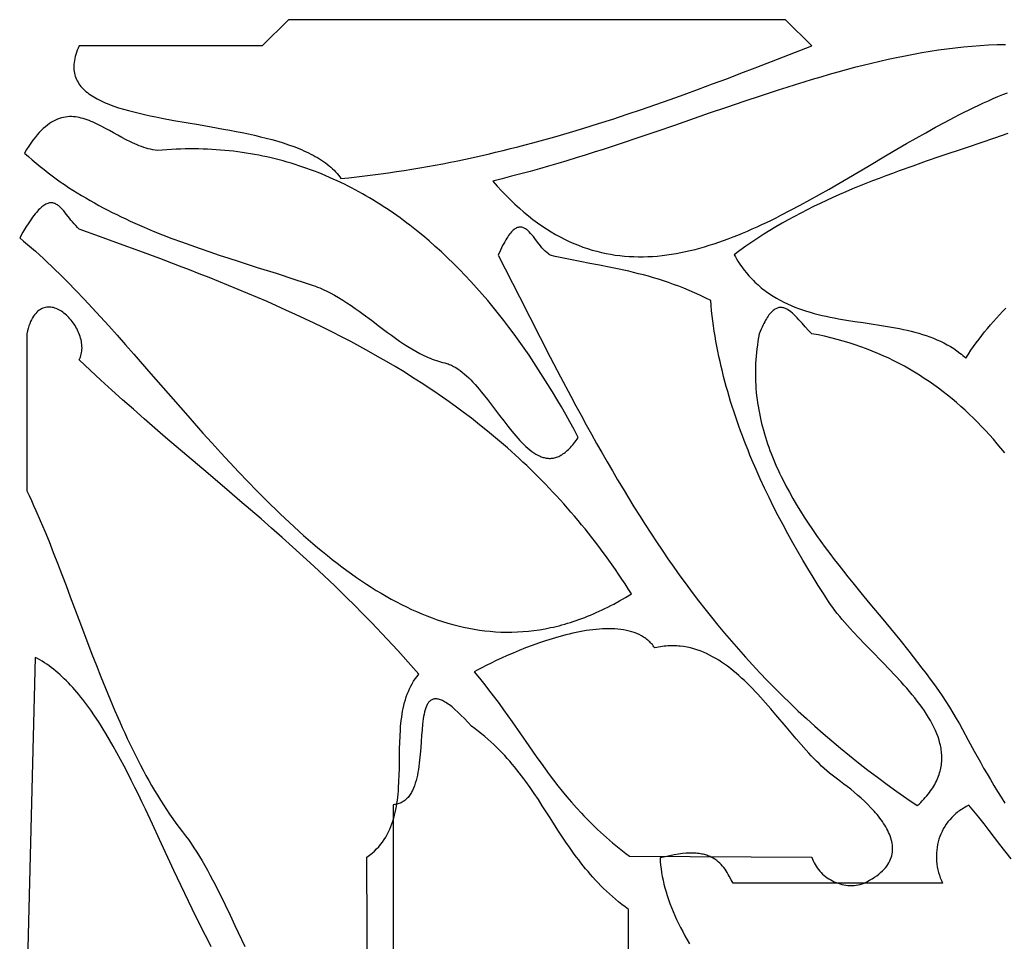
# Model space of a CAD drawing. Extents: x 0 to 600, y 0 to 588.
# Tile 13 of 55: x 298 to 336, y 122 to 158. Entities that reach past the tile are written whole.
import ezdxf

# ---------------------------------------------------------------- set-up
doc = ezdxf.new("R2010")
doc.units = 0

msp = doc.modelspace()

# ---------------------------------------------------------------- linework, layer by layer
for points in [[(328.5, 156.5), (327.5, 157.5), (308.5, 157.5), (307.5, 156.5), (300.5, 156.5), (300.462, 156.414), (300.427, 156.33), (300.397, 156.248), (300.371, 156.167), (300.349, 156.089), (300.331, 156.012), (300.317, 155.937), (300.306, 155.864), (300.299, 155.792), (300.296, 155.722), (300.297, 155.654), (300.301, 155.587), (300.309, 155.522), (300.32, 155.458), (300.335, 155.396), (300.353, 155.336), (300.375, 155.277), (300.4, 155.219), (300.427, 155.163), (300.459, 155.108), (300.493, 155.055), (300.53, 155.003), (300.57, 154.952), (300.614, 154.902), (300.66, 154.854), (300.709, 154.807), (300.76, 154.761), (300.815, 154.716), (300.872, 154.673), (300.931, 154.63), (300.994, 154.589), (301.058, 154.549), (301.126, 154.509), (301.195, 154.471), (301.267, 154.434), (301.341, 154.398), (301.418, 154.362), (301.496, 154.328), (301.577, 154.294), (301.66, 154.261), (301.831, 154.198), (302.01, 154.138), (302.196, 154.081), (302.389, 154.026), (302.588, 153.973), (302.793, 153.923), (303.003, 153.875), (303.218, 153.828), (303.438, 153.783), (303.661, 153.739), (304.119, 153.654), (304.587, 153.572), (305.063, 153.49), (305.542, 153.408), (306.022, 153.322), (306.26, 153.277), (306.498, 153.232), (306.734, 153.184), (306.967, 153.135), (307.198, 153.084), (307.426, 153.03), (307.651, 152.974), (307.871, 152.916), (308.088, 152.854), (308.299, 152.789), (308.505, 152.721), (308.706, 152.65), (308.804, 152.612), (308.9, 152.574), (308.995, 152.535), (309.088, 152.495), (309.179, 152.453), (309.269, 152.411), (309.356, 152.367), (309.442, 152.323), (309.526, 152.277), (309.607, 152.23), (309.687, 152.182), (309.764, 152.132), (309.84, 152.081), (309.913, 152.029), (309.983, 151.976), (310.052, 151.921), (310.118, 151.865), (310.181, 151.807), (310.242, 151.748), (310.3, 151.688), (310.356, 151.626), (310.409, 151.562), (310.459, 151.497), (310.507, 151.431), (310.813, 151.462), (311.118, 151.495), (311.422, 151.53), (311.725, 151.568), (312.026, 151.607), (312.326, 151.649), (312.625, 151.693), (312.923, 151.739), (313.22, 151.786), (313.516, 151.836), (313.81, 151.888), (314.104, 151.941), (314.396, 151.996), (314.688, 152.054), (314.978, 152.113), (315.268, 152.173), (315.557, 152.236), (315.844, 152.3), (316.131, 152.366), (316.417, 152.433), (316.702, 152.502), (316.987, 152.572), (317.27, 152.644), (317.553, 152.718), (317.835, 152.793), (318.117, 152.869), (318.397, 152.947), (318.677, 153.026), (319.235, 153.188), (319.791, 153.356), (320.344, 153.528), (320.895, 153.704), (321.444, 153.885), (321.992, 154.069), (322.538, 154.258), (323.083, 154.45), (323.627, 154.645), (324.169, 154.843), (324.711, 155.043), (325.253, 155.246), (325.794, 155.452), (326.335, 155.659), (327.417, 156.077), (328.5, 156.5)], [(303.5, 152.5), (303.41, 152.512), (303.321, 152.528), (303.232, 152.547), (303.144, 152.568), (303.057, 152.593), (302.97, 152.62), (302.884, 152.65), (302.799, 152.682), (302.714, 152.715), (302.63, 152.751), (302.546, 152.789), (302.463, 152.828), (302.299, 152.91), (302.136, 152.995), (301.976, 153.083), (301.817, 153.172), (301.659, 153.261), (301.503, 153.347), (301.348, 153.43), (301.193, 153.508), (301.117, 153.545), (301.04, 153.58), (300.964, 153.613), (300.888, 153.644), (300.811, 153.673), (300.735, 153.699), (300.66, 153.722), (300.584, 153.742), (300.508, 153.76), (300.432, 153.774), (300.357, 153.785), (300.281, 153.792), (300.205, 153.795), (300.13, 153.795), (300.054, 153.79), (299.978, 153.781), (299.902, 153.767), (299.826, 153.749), (299.749, 153.725), (299.673, 153.697), (299.596, 153.663), (299.52, 153.624), (299.443, 153.58), (299.365, 153.529), (299.288, 153.473), (299.21, 153.41), (299.132, 153.341), (299.053, 153.266), (298.975, 153.184), (298.896, 153.095), (298.816, 152.998), (298.736, 152.895), (298.656, 152.784), (298.575, 152.665), (298.494, 152.539), (298.412, 152.405), (298.559, 152.272), (298.706, 152.143), (298.855, 152.016), (299.006, 151.892), (299.158, 151.771), (299.312, 151.652), (299.467, 151.535), (299.623, 151.421), (299.781, 151.309), (299.94, 151.2), (300.1, 151.093), (300.262, 150.988), (300.424, 150.886), (300.588, 150.785), (300.753, 150.687), (300.919, 150.59), (301.086, 150.496), (301.254, 150.403), (301.422, 150.313), (301.592, 150.224), (301.763, 150.137), (301.935, 150.051), (302.107, 149.968), (302.28, 149.886), (302.454, 149.805), (302.629, 149.726), (302.804, 149.649), (302.98, 149.573), (303.334, 149.425), (303.69, 149.282), (304.048, 149.143), (304.407, 149.009), (304.768, 148.878), (305.129, 148.751), (305.492, 148.627), (305.855, 148.506), (306.218, 148.386), (306.581, 148.269), (307.305, 148.037), (308.026, 147.808), (308.74, 147.578), (309.095, 147.461), (309.447, 147.343), (309.529, 147.314), (309.612, 147.283), (309.694, 147.25), (309.775, 147.215), (309.857, 147.178), (309.938, 147.14), (310.019, 147.1), (310.099, 147.059), (310.26, 146.972), (310.419, 146.88), (310.578, 146.782), (310.736, 146.681), (310.893, 146.576), (311.049, 146.467), (311.205, 146.356), (311.361, 146.243), (311.67, 146.013), (311.979, 145.781), (312.286, 145.551), (312.44, 145.439), (312.594, 145.329), (312.748, 145.221), (312.903, 145.117), (313.057, 145.017), (313.212, 144.922), (313.367, 144.831), (313.523, 144.746), (313.602, 144.705), (313.68, 144.667), (313.758, 144.63), (313.837, 144.594), (313.916, 144.561), (313.995, 144.529), (314.074, 144.499), (314.154, 144.471), (314.233, 144.446), (314.313, 144.422), (314.393, 144.401), (314.474, 144.382), (314.516, 144.371), (314.559, 144.359), (314.602, 144.345), (314.644, 144.33), (314.687, 144.313), (314.729, 144.294), (314.813, 144.252), (314.897, 144.204), (314.98, 144.151), (315.062, 144.093), (315.145, 144.029), (315.226, 143.961), (315.308, 143.889), (315.389, 143.812), (315.47, 143.732), (315.55, 143.648), (315.63, 143.561), (315.71, 143.471), (315.789, 143.378), (315.868, 143.283), (315.947, 143.186), (316.104, 142.987), (316.26, 142.783), (316.415, 142.577), (316.57, 142.371), (316.725, 142.167), (316.878, 141.967), (317.032, 141.775), (317.109, 141.682), (317.186, 141.592), (317.263, 141.504), (317.34, 141.42), (317.417, 141.34), (317.494, 141.263), (317.571, 141.19), (317.648, 141.121), (317.725, 141.057), (317.803, 140.998), (317.881, 140.945), (317.958, 140.897), (318.036, 140.854), (318.115, 140.818), (318.154, 140.802), (318.193, 140.788), (318.232, 140.776), (318.272, 140.765), (318.311, 140.756), (318.35, 140.749), (318.39, 140.743), (318.43, 140.74), (318.469, 140.738), (318.509, 140.738), (318.549, 140.74), (318.589, 140.745), (318.629, 140.751), (318.669, 140.759), (318.709, 140.77), (318.749, 140.782), (318.789, 140.797), (318.83, 140.814), (318.87, 140.833), (318.911, 140.855), (318.952, 140.878), (318.992, 140.905), (319.033, 140.933), (319.074, 140.964), (319.115, 140.998), (319.157, 141.034), (319.198, 141.072), (319.239, 141.113), (319.281, 141.157), (319.323, 141.204), (319.364, 141.253), (319.406, 141.304), (319.448, 141.359), (319.49, 141.416), (319.533, 141.477), (319.575, 141.54), (319.418, 141.834), (319.258, 142.127), (319.095, 142.418), (318.929, 142.707), (318.761, 142.995), (318.59, 143.28), (318.417, 143.564), (318.24, 143.846), (318.061, 144.125), (317.879, 144.401), (317.695, 144.676), (317.507, 144.947), (317.317, 145.216), (317.124, 145.482), (316.927, 145.745), (316.729, 146.005), (316.527, 146.262), (316.322, 146.515), (316.114, 146.765), (315.904, 147.011), (315.69, 147.253), (315.474, 147.492), (315.254, 147.727), (315.032, 147.958), (314.806, 148.184), (314.578, 148.406), (314.346, 148.624), (314.111, 148.837), (313.874, 149.046), (313.633, 149.25), (313.389, 149.449), (313.142, 149.643), (313.017, 149.738), (312.892, 149.832), (312.765, 149.924), (312.638, 150.015), (312.511, 150.105), (312.382, 150.194), (312.253, 150.281), (312.122, 150.366), (311.991, 150.451), (311.859, 150.533), (311.727, 150.615), (311.593, 150.695), (311.459, 150.773), (311.324, 150.851), (311.188, 150.926), (311.052, 151), (310.914, 151.073), (310.776, 151.144), (310.637, 151.213), (310.497, 151.281), (310.356, 151.348), (310.215, 151.412), (310.072, 151.476), (309.929, 151.537), (309.785, 151.597), (309.64, 151.655), (309.494, 151.712), (309.348, 151.767), (309.2, 151.82), (309.052, 151.871), (308.903, 151.921), (308.753, 151.969), (308.602, 152.015), (308.451, 152.06), (308.298, 152.103), (308.145, 152.144), (307.991, 152.183), (307.836, 152.22), (307.68, 152.256), (307.523, 152.289), (307.366, 152.321), (307.207, 152.351), (307.048, 152.379), (306.888, 152.405), (306.727, 152.429), (306.565, 152.451), (306.402, 152.471), (306.238, 152.489), (306.074, 152.506), (305.909, 152.52), (305.742, 152.532), (305.575, 152.542), (305.407, 152.55), (305.238, 152.556), (305.068, 152.56), (304.898, 152.562), (304.726, 152.562), (304.554, 152.56), (304.38, 152.555), (304.206, 152.548), (304.031, 152.54), (303.855, 152.529), (303.678, 152.515), (303.5, 152.5)], [(300.5, 149.5), (300.433, 149.563), (300.368, 149.63), (300.306, 149.699), (300.245, 149.771), (300.187, 149.843), (300.13, 149.915), (300.02, 150.058), (299.967, 150.126), (299.913, 150.191), (299.86, 150.252), (299.806, 150.308), (299.752, 150.359), (299.724, 150.382), (299.697, 150.403), (299.669, 150.423), (299.641, 150.44), (299.612, 150.456), (299.583, 150.47), (299.554, 150.481), (299.524, 150.49), (299.493, 150.496), (299.462, 150.5), (299.431, 150.502), (299.399, 150.5), (299.366, 150.496), (299.333, 150.489), (299.299, 150.479), (299.264, 150.465), (299.228, 150.449), (299.191, 150.429), (299.154, 150.405), (299.116, 150.378), (299.076, 150.348), (299.036, 150.313), (298.995, 150.275), (298.953, 150.233), (298.909, 150.187), (298.865, 150.136), (298.819, 150.081), (298.772, 150.022), (298.724, 149.958), (298.675, 149.89), (298.624, 149.817), (298.572, 149.74), (298.463, 149.569), (298.349, 149.379), (298.229, 149.167), (298.38, 149.042), (298.531, 148.914), (298.683, 148.783), (298.835, 148.649), (298.988, 148.512), (299.141, 148.371), (299.294, 148.228), (299.447, 148.083), (299.601, 147.934), (299.755, 147.783), (300.064, 147.473), (300.375, 147.154), (300.688, 146.826), (301.001, 146.491), (301.317, 146.148), (301.633, 145.798), (301.952, 145.442), (302.272, 145.081), (302.594, 144.715), (303.243, 143.973), (303.899, 143.22), (304.562, 142.462), (304.897, 142.083), (305.233, 141.705), (305.572, 141.328), (305.913, 140.954), (306.255, 140.582), (306.6, 140.214), (306.947, 139.85), (307.296, 139.491), (307.647, 139.138), (307.824, 138.963), (308.001, 138.791), (308.178, 138.62), (308.356, 138.45), (308.535, 138.283), (308.715, 138.118), (308.895, 137.955), (309.075, 137.794), (309.256, 137.635), (309.438, 137.478), (309.62, 137.324), (309.803, 137.173), (309.987, 137.024), (310.171, 136.877), (310.356, 136.734), (310.541, 136.593), (310.727, 136.455), (310.914, 136.32), (311.101, 136.189), (311.289, 136.06), (311.478, 135.935), (311.667, 135.813), (311.857, 135.694), (312.047, 135.58), (312.239, 135.468), (312.431, 135.361), (312.623, 135.257), (312.816, 135.157), (313.01, 135.061), (313.205, 134.968), (313.4, 134.881), (313.596, 134.797), (313.793, 134.717), (313.991, 134.642), (314.189, 134.572), (314.388, 134.506), (314.587, 134.444), (314.787, 134.387), (314.988, 134.335), (315.19, 134.288), (315.393, 134.246), (315.596, 134.209), (315.8, 134.177), (316.005, 134.15), (316.21, 134.129), (316.416, 134.113), (316.623, 134.102), (316.831, 134.097), (317.04, 134.098), (317.249, 134.105), (317.459, 134.117), (317.67, 134.135), (317.882, 134.159), (318.094, 134.189), (318.307, 134.225), (318.414, 134.246), (318.521, 134.268), (318.629, 134.292), (318.736, 134.317), (318.844, 134.344), (318.952, 134.372), (319.06, 134.402), (319.168, 134.434), (319.277, 134.467), (319.386, 134.502), (319.495, 134.539), (319.604, 134.577), (319.713, 134.617), (319.823, 134.659), (319.933, 134.702), (320.043, 134.748), (320.153, 134.794), (320.263, 134.843), (320.374, 134.893), (320.485, 134.946), (320.596, 135), (320.707, 135.055), (320.818, 135.113), (320.93, 135.172), (321.154, 135.296), (321.379, 135.427), (321.605, 135.566), (321.484, 135.755), (321.363, 135.942), (321.24, 136.127), (321.117, 136.31), (320.993, 136.491), (320.868, 136.67), (320.742, 136.847), (320.615, 137.023), (320.487, 137.197), (320.358, 137.369), (320.229, 137.539), (320.098, 137.708), (319.967, 137.874), (319.835, 138.039), (319.702, 138.203), (319.568, 138.364), (319.433, 138.524), (319.298, 138.683), (319.161, 138.839), (319.024, 138.995), (318.886, 139.148), (318.747, 139.3), (318.607, 139.45), (318.467, 139.599), (318.326, 139.746), (318.183, 139.892), (318.041, 140.036), (317.897, 140.178), (317.752, 140.319), (317.607, 140.459), (317.461, 140.597), (317.314, 140.734), (317.167, 140.869), (317.018, 141.003), (316.869, 141.136), (316.72, 141.267), (316.569, 141.396), (316.418, 141.525), (316.113, 141.778), (315.806, 142.025), (315.495, 142.268), (315.182, 142.505), (314.866, 142.738), (314.548, 142.966), (314.226, 143.189), (313.903, 143.408), (313.576, 143.623), (313.247, 143.833), (312.916, 144.04), (312.582, 144.242), (312.246, 144.44), (311.908, 144.635), (311.567, 144.826), (311.224, 145.014), (310.879, 145.198), (310.532, 145.379), (310.182, 145.557), (309.831, 145.732), (309.477, 145.904), (309.122, 146.074), (308.764, 146.24), (308.405, 146.405), (308.044, 146.566), (307.681, 146.726), (307.316, 146.884), (306.949, 147.039), (306.581, 147.193), (306.212, 147.345), (305.84, 147.495), (305.467, 147.644), (305.093, 147.792), (304.717, 147.938), (304.34, 148.083), (303.581, 148.371), (302.818, 148.655), (302.049, 148.937), (301.277, 149.219), (300.5, 149.5)], [(318.5, 148.5), (318.467, 148.522), (318.434, 148.547), (318.37, 148.6), (318.308, 148.658), (318.248, 148.721), (318.189, 148.788), (318.132, 148.857), (318.02, 148.999), (317.912, 149.141), (317.859, 149.209), (317.806, 149.274), (317.752, 149.335), (317.699, 149.392), (317.646, 149.442), (317.619, 149.465), (317.592, 149.486), (317.565, 149.505), (317.537, 149.522), (317.51, 149.537), (317.482, 149.55), (317.454, 149.56), (317.425, 149.568), (317.397, 149.573), (317.368, 149.575), (317.338, 149.575), (317.309, 149.572), (317.279, 149.565), (317.248, 149.555), (317.217, 149.542), (317.186, 149.526), (317.154, 149.506), (317.121, 149.482), (317.088, 149.455), (317.055, 149.423), (317.021, 149.388), (316.986, 149.348), (316.951, 149.304), (316.915, 149.256), (316.878, 149.203), (316.841, 149.146), (316.803, 149.084), (316.764, 149.017), (316.725, 148.945), (316.684, 148.868), (316.643, 148.786), (316.601, 148.699), (316.515, 148.508), (317.325, 146.913), (317.723, 146.132), (318.117, 145.362), (318.508, 144.602), (318.899, 143.853), (319.29, 143.114), (319.486, 142.749), (319.682, 142.386), (319.879, 142.025), (320.077, 141.667), (320.275, 141.311), (320.475, 140.958), (320.676, 140.607), (320.878, 140.258), (321.081, 139.912), (321.287, 139.568), (321.494, 139.226), (321.703, 138.887), (321.914, 138.55), (322.127, 138.215), (322.343, 137.883), (322.561, 137.552), (322.782, 137.224), (323.005, 136.898), (323.232, 136.574), (323.462, 136.252), (323.695, 135.932), (323.931, 135.614), (324.171, 135.299), (324.415, 134.985), (324.662, 134.673), (324.914, 134.364), (325.17, 134.056), (325.429, 133.75), (325.694, 133.446), (325.963, 133.144), (326.236, 132.844), (326.515, 132.546), (326.799, 132.249), (327.087, 131.955), (327.381, 131.662), (327.681, 131.371), (327.986, 131.081), (328.297, 130.794), (328.614, 130.508), (328.937, 130.223), (329.266, 129.94), (329.601, 129.659), (329.943, 129.38), (330.291, 129.102), (330.647, 128.826), (331.009, 128.551), (331.378, 128.278), (331.755, 128.006), (332.139, 127.735), (332.53, 127.467), (332.598, 127.529), (332.662, 127.591), (332.724, 127.654), (332.783, 127.716), (332.84, 127.778), (332.894, 127.841), (332.945, 127.903), (332.994, 127.966), (333.04, 128.028), (333.083, 128.091), (333.124, 128.153), (333.163, 128.216), (333.199, 128.278), (333.233, 128.341), (333.264, 128.403), (333.293, 128.466), (333.32, 128.528), (333.344, 128.591), (333.366, 128.654), (333.386, 128.716), (333.404, 128.779), (333.419, 128.841), (333.433, 128.904), (333.444, 128.966), (333.453, 129.029), (333.461, 129.092), (333.466, 129.154), (333.469, 129.217), (333.47, 129.279), (333.47, 129.342), (333.467, 129.404), (333.463, 129.467), (333.457, 129.53), (333.449, 129.592), (333.439, 129.655), (333.428, 129.717), (333.415, 129.78), (333.4, 129.842), (333.383, 129.905), (333.365, 129.967), (333.325, 130.092), (333.278, 130.217), (333.225, 130.341), (333.167, 130.466), (333.104, 130.59), (333.035, 130.715), (332.962, 130.839), (332.884, 130.963), (332.802, 131.087), (332.716, 131.211), (332.626, 131.334), (332.533, 131.458), (332.436, 131.581), (332.336, 131.704), (332.233, 131.827), (332.128, 131.95), (332.02, 132.072), (331.911, 132.194), (331.686, 132.438), (331.456, 132.681), (331.223, 132.923), (330.755, 133.403), (330.523, 133.641), (330.297, 133.878), (330.076, 134.113), (329.969, 134.23), (329.865, 134.347), (329.763, 134.463), (329.664, 134.579), (329.568, 134.695), (329.475, 134.81), (329.386, 134.925), (329.301, 135.039), (329.22, 135.153), (329.144, 135.266), (328.944, 135.573), (328.745, 135.885), (328.547, 136.202), (328.351, 136.523), (328.156, 136.849), (327.963, 137.179), (327.773, 137.513), (327.585, 137.851), (327.401, 138.193), (327.219, 138.538), (327.041, 138.887), (326.867, 139.239), (326.697, 139.594), (326.531, 139.953), (326.37, 140.314), (326.214, 140.679), (326.138, 140.862), (326.064, 141.046), (325.99, 141.23), (325.919, 141.415), (325.848, 141.601), (325.779, 141.787), (325.712, 141.973), (325.646, 142.161), (325.582, 142.348), (325.52, 142.537), (325.459, 142.725), (325.4, 142.915), (325.342, 143.104), (325.287, 143.294), (325.233, 143.485), (325.181, 143.676), (325.132, 143.867), (325.084, 144.059), (325.038, 144.251), (324.994, 144.443), (324.952, 144.635), (324.912, 144.828), (324.874, 145.021), (324.839, 145.215), (324.806, 145.408), (324.775, 145.602), (324.746, 145.796), (324.719, 145.99), (324.695, 146.185), (324.674, 146.379), (324.654, 146.574), (324.637, 146.768), (324.428, 146.873), (324.221, 146.972), (324.017, 147.065), (323.814, 147.153), (323.614, 147.236), (323.415, 147.314), (323.219, 147.387), (323.024, 147.456), (322.83, 147.521), (322.638, 147.582), (322.447, 147.64), (322.257, 147.695), (322.068, 147.746), (321.88, 147.795), (321.693, 147.841), (321.506, 147.885), (321.32, 147.927), (321.134, 147.967), (320.763, 148.044), (320.392, 148.117), (320.02, 148.188), (319.646, 148.26), (319.268, 148.335), (318.887, 148.414), (318.694, 148.456), (318.5, 148.5)], [(322.5, 133.5), (322.47, 133.541), (322.44, 133.58), (322.408, 133.619), (322.375, 133.655), (322.341, 133.691), (322.306, 133.725), (322.27, 133.758), (322.233, 133.79), (322.195, 133.821), (322.156, 133.85), (322.116, 133.878), (322.075, 133.905), (321.991, 133.955), (321.903, 134.001), (321.812, 134.042), (321.718, 134.078), (321.62, 134.111), (321.52, 134.139), (321.417, 134.163), (321.311, 134.183), (321.202, 134.199), (321.092, 134.212), (320.978, 134.221), (320.863, 134.226), (320.746, 134.228), (320.627, 134.226), (320.506, 134.222), (320.383, 134.214), (320.26, 134.204), (320.134, 134.19), (320.008, 134.174), (319.88, 134.155), (319.752, 134.134), (319.623, 134.11), (319.493, 134.084), (319.363, 134.055), (319.232, 134.025), (319.101, 133.993), (318.97, 133.958), (318.839, 133.922), (318.708, 133.885), (318.578, 133.846), (318.318, 133.763), (318.062, 133.676), (317.809, 133.585), (317.561, 133.491), (317.32, 133.395), (317.085, 133.298), (316.859, 133.2), (316.643, 133.103), (316.436, 133.008), (316.242, 132.915), (316.06, 132.825), (315.891, 132.739), (315.738, 132.658), (315.6, 132.584), (315.804, 132.335), (316, 132.089), (316.189, 131.846), (316.372, 131.605), (316.55, 131.366), (316.722, 131.13), (316.89, 130.896), (317.054, 130.664), (317.374, 130.206), (317.687, 129.755), (317.997, 129.311), (318.153, 129.092), (318.31, 128.874), (318.47, 128.658), (318.632, 128.443), (318.797, 128.23), (318.966, 128.017), (319.14, 127.806), (319.319, 127.596), (319.503, 127.387), (319.694, 127.179), (319.793, 127.076), (319.893, 126.972), (319.995, 126.869), (320.099, 126.766), (320.205, 126.663), (320.313, 126.561), (320.423, 126.458), (320.536, 126.356), (320.651, 126.254), (320.769, 126.152), (320.889, 126.05), (321.012, 125.948), (321.138, 125.847), (321.266, 125.745), (321.397, 125.644), (321.532, 125.542), (328.5, 125.5), (328.525, 125.426), (328.554, 125.354), (328.587, 125.284), (328.624, 125.215), (328.664, 125.149), (328.707, 125.085), (328.754, 125.024), (328.804, 124.965), (328.856, 124.908), (328.911, 124.854), (328.969, 124.803), (329.029, 124.754), (329.092, 124.708), (329.157, 124.666), (329.223, 124.626), (329.291, 124.589), (329.361, 124.556), (329.433, 124.526), (329.505, 124.499), (329.579, 124.476), (329.654, 124.456), (329.73, 124.44), (329.806, 124.428), (329.883, 124.42), (329.96, 124.416), (330.038, 124.415), (330.115, 124.419), (330.193, 124.427), (330.27, 124.44), (330.347, 124.456), (330.423, 124.478), (330.498, 124.504), (330.608, 124.558), (330.711, 124.614), (330.808, 124.671), (330.898, 124.729), (330.982, 124.788), (331.06, 124.848), (331.132, 124.908), (331.199, 124.97), (331.259, 125.032), (331.314, 125.095), (331.364, 125.158), (331.408, 125.222), (331.447, 125.287), (331.481, 125.353), (331.51, 125.419), (331.534, 125.485), (331.554, 125.552), (331.568, 125.62), (331.579, 125.687), (331.585, 125.755), (331.587, 125.824), (331.585, 125.892), (331.579, 125.961), (331.569, 126.03), (331.556, 126.099), (331.538, 126.169), (331.518, 126.238), (331.494, 126.307), (331.467, 126.376), (331.437, 126.446), (331.404, 126.515), (331.368, 126.584), (331.329, 126.653), (331.288, 126.721), (331.244, 126.789), (331.199, 126.857), (331.15, 126.925), (331.1, 126.992), (331.048, 127.059), (330.994, 127.126), (330.939, 127.191), (330.882, 127.257), (330.763, 127.386), (330.64, 127.512), (330.513, 127.635), (330.383, 127.755), (330.251, 127.871), (330.119, 127.984), (329.987, 128.092), (329.857, 128.195), (329.728, 128.294), (329.603, 128.387), (329.482, 128.475), (329.38, 128.551), (329.278, 128.63), (329.176, 128.713), (329.076, 128.799), (328.976, 128.888), (328.876, 128.98), (328.777, 129.074), (328.679, 129.171), (328.581, 129.271), (328.483, 129.373), (328.386, 129.476), (328.289, 129.582), (328.095, 129.798), (327.902, 130.02), (327.709, 130.246), (327.516, 130.475), (327.128, 130.935), (326.932, 131.164), (326.735, 131.391), (326.536, 131.614), (326.435, 131.723), (326.334, 131.831), (326.232, 131.937), (326.13, 132.042), (326.027, 132.144), (325.923, 132.245), (325.818, 132.343), (325.712, 132.438), (325.605, 132.531), (325.497, 132.621), (325.389, 132.709), (325.279, 132.792), (325.168, 132.873), (325.056, 132.95), (324.943, 133.024), (324.828, 133.093), (324.712, 133.159), (324.595, 133.22), (324.476, 133.277), (324.356, 133.33), (324.235, 133.378), (324.112, 133.421), (323.987, 133.459), (323.861, 133.492), (323.733, 133.52), (323.603, 133.542), (323.472, 133.558), (323.406, 133.564), (323.339, 133.569), (323.272, 133.572), (323.204, 133.573), (323.136, 133.573), (323.067, 133.572), (322.998, 133.569), (322.928, 133.564), (322.858, 133.557), (322.788, 133.549), (322.716, 133.539), (322.645, 133.528), (322.573, 133.515), (322.5, 133.5)]]:
    msp.add_lwpolyline(points, close=True)
for points in [[(335.899, 156.544), (335.58, 156.536), (335.26, 156.522), (334.941, 156.502), (334.621, 156.478), (334.302, 156.448), (333.982, 156.414), (333.662, 156.374), (333.343, 156.33), (333.023, 156.282), (332.703, 156.229), (332.383, 156.172), (332.063, 156.111), (331.742, 156.046), (331.422, 155.977), (331.101, 155.905), (330.779, 155.829), (330.458, 155.75), (330.136, 155.668), (329.814, 155.583), (329.491, 155.494), (329.168, 155.403), (328.844, 155.31), (328.52, 155.214), (328.196, 155.115), (327.87, 155.015), (327.545, 154.912), (327.219, 154.808), (326.564, 154.594), (325.907, 154.374), (325.247, 154.15), (324.584, 153.922), (323.248, 153.46), (322.574, 153.229), (321.897, 152.999), (321.215, 152.77), (320.529, 152.546), (320.184, 152.435), (319.839, 152.326), (319.491, 152.218), (319.143, 152.112), (318.793, 152.007), (318.443, 151.904), (318.09, 151.803), (317.737, 151.705), (317.382, 151.608), (317.026, 151.515), (316.668, 151.423), (316.309, 151.335), (316.478, 151.143), (316.647, 150.959), (316.817, 150.782), (316.987, 150.613), (317.158, 150.45), (317.329, 150.295), (317.5, 150.147), (317.672, 150.006), (317.843, 149.871), (318.016, 149.743), (318.188, 149.622), (318.361, 149.507), (318.534, 149.399), (318.708, 149.297), (318.882, 149.202), (319.056, 149.112), (319.23, 149.029), (319.405, 148.951), (319.58, 148.88), (319.756, 148.814), (319.931, 148.754), (320.107, 148.699), (320.283, 148.65), (320.46, 148.607), (320.637, 148.568), (320.814, 148.535), (320.991, 148.507), (321.168, 148.484), (321.346, 148.466), (321.524, 148.453), (321.702, 148.445), (321.881, 148.441), (322.06, 148.442), (322.238, 148.447), (322.418, 148.456), (322.597, 148.47), (322.777, 148.488), (322.956, 148.511), (323.136, 148.537), (323.317, 148.567), (323.497, 148.601), (323.678, 148.638), (323.858, 148.679), (324.039, 148.724), (324.221, 148.772), (324.402, 148.824), (324.583, 148.879), (324.765, 148.937), (324.947, 148.998), (325.129, 149.061), (325.311, 149.128), (325.493, 149.198), (325.676, 149.27), (325.858, 149.345), (326.041, 149.422), (326.224, 149.502), (326.407, 149.584), (326.59, 149.669), (326.773, 149.755), (326.956, 149.843), (327.14, 149.934), (327.323, 150.026), (327.691, 150.216), (328.058, 150.411), (328.426, 150.613), (328.794, 150.819), (329.163, 151.029), (329.532, 151.242), (329.901, 151.458), (330.639, 151.894), (331.377, 152.331), (331.747, 152.548), (332.116, 152.763), (332.485, 152.975), (332.854, 153.183), (333.223, 153.388), (333.592, 153.587), (333.96, 153.781), (334.144, 153.875), (334.328, 153.968), (334.512, 154.059), (334.696, 154.148), (334.88, 154.235), (335.064, 154.32), (335.248, 154.402), (335.431, 154.483), (335.615, 154.561), (335.798, 154.636), (335.981, 154.709)], [(335.997, 153.145), (335.478, 152.968), (334.437, 152.617), (333.396, 152.266), (332.877, 152.089), (332.359, 151.908), (331.843, 151.723), (331.586, 151.629), (331.329, 151.533), (331.074, 151.436), (330.819, 151.338), (330.565, 151.237), (330.311, 151.135), (330.059, 151.031), (329.808, 150.925), (329.558, 150.816), (329.309, 150.706), (329.061, 150.592), (328.815, 150.477), (328.57, 150.358), (328.326, 150.237), (328.084, 150.113), (327.843, 149.985), (327.604, 149.855), (327.366, 149.721), (327.13, 149.584), (326.896, 149.443), (326.664, 149.299), (326.434, 149.151), (326.205, 148.999), (325.979, 148.843), (325.754, 148.683), (325.532, 148.518), (325.579, 148.436), (325.628, 148.356), (325.677, 148.277), (325.726, 148.201), (325.777, 148.126), (325.829, 148.053), (325.881, 147.982), (325.935, 147.913), (325.989, 147.845), (326.044, 147.779), (326.099, 147.715), (326.156, 147.652), (326.213, 147.592), (326.271, 147.532), (326.33, 147.474), (326.389, 147.418), (326.45, 147.363), (326.51, 147.31), (326.572, 147.258), (326.634, 147.208), (326.697, 147.159), (326.761, 147.112), (326.89, 147.021), (327.021, 146.935), (327.155, 146.854), (327.29, 146.778), (327.428, 146.707), (327.568, 146.64), (327.71, 146.578), (327.853, 146.519), (327.999, 146.464), (328.145, 146.412), (328.293, 146.364), (328.443, 146.319), (328.594, 146.277), (328.745, 146.238), (328.898, 146.201), (329.052, 146.166), (329.206, 146.134), (329.362, 146.103), (329.517, 146.074), (329.83, 146.02), (330.144, 145.971), (330.458, 145.923), (330.772, 145.877), (331.083, 145.829), (331.393, 145.779), (331.546, 145.752), (331.699, 145.724), (331.85, 145.695), (332.001, 145.664), (332.15, 145.631), (332.298, 145.595), (332.444, 145.558), (332.589, 145.518), (332.732, 145.475), (332.873, 145.429), (333.013, 145.38), (333.15, 145.328), (333.285, 145.271), (333.418, 145.212), (333.549, 145.148), (333.678, 145.079), (333.803, 145.007), (333.926, 144.93), (334.047, 144.847), (334.164, 144.76), (334.222, 144.715), (334.279, 144.668), (334.335, 144.619), (334.39, 144.57), (334.486, 144.719), (334.585, 144.866), (334.685, 145.011), (334.787, 145.154), (334.892, 145.294), (334.998, 145.433), (335.106, 145.57), (335.216, 145.705), (335.328, 145.837), (335.442, 145.968), (335.557, 146.097), (335.675, 146.224), (335.794, 146.349), (335.915, 146.472)], [(311.531, 117.044), (311.5, 125.5), (311.601, 125.574), (311.696, 125.651), (311.786, 125.73), (311.871, 125.813), (311.95, 125.898), (312.024, 125.986), (312.094, 126.076), (312.158, 126.169), (312.218, 126.264), (312.274, 126.361), (312.326, 126.46), (312.373, 126.562), (312.417, 126.665), (312.457, 126.771), (312.493, 126.878), (312.526, 126.986), (312.556, 127.097), (312.583, 127.209), (312.607, 127.322), (312.629, 127.437), (312.648, 127.553), (312.664, 127.67), (312.679, 127.789), (312.691, 127.908), (312.702, 128.028), (312.71, 128.149), (312.724, 128.393), (312.733, 128.64), (312.738, 128.888), (312.745, 129.385), (312.749, 129.634), (312.755, 129.881), (312.764, 130.126), (312.778, 130.368), (312.788, 130.488), (312.799, 130.607), (312.812, 130.725), (312.827, 130.842), (312.844, 130.957), (312.864, 131.071), (312.886, 131.184), (312.911, 131.296), (312.938, 131.406), (312.969, 131.514), (313.003, 131.62), (313.041, 131.725), (313.082, 131.828), (313.127, 131.928), (313.175, 132.027), (313.228, 132.123), (313.285, 132.218), (313.347, 132.309), (313.413, 132.399), (313.483, 132.486), (313.282, 132.716), (313.08, 132.944), (312.879, 133.169), (312.678, 133.391), (312.476, 133.61), (312.275, 133.827), (312.074, 134.041), (311.873, 134.252), (311.673, 134.461), (311.472, 134.668), (311.271, 134.872), (311.07, 135.074), (310.669, 135.472), (310.267, 135.862), (309.866, 136.244), (309.465, 136.62), (309.063, 136.99), (308.661, 137.354), (308.259, 137.714), (307.857, 138.069), (307.455, 138.421), (307.052, 138.771), (306.648, 139.118), (306.244, 139.464), (305.434, 140.153), (304.622, 140.844), (303.806, 141.541), (303.396, 141.894), (302.986, 142.25), (302.575, 142.611), (302.162, 142.976), (301.749, 143.347), (301.334, 143.725), (300.918, 144.109), (300.5, 144.5), (300.5, 144.5), (300.527, 144.554), (300.549, 144.609), (300.568, 144.665), (300.584, 144.722), (300.595, 144.781), (300.604, 144.84), (300.608, 144.9), (300.61, 144.961), (300.608, 145.022), (300.604, 145.084), (300.596, 145.146), (300.586, 145.208), (300.572, 145.271), (300.556, 145.333), (300.538, 145.395), (300.517, 145.456), (300.493, 145.517), (300.467, 145.578), (300.439, 145.637), (300.409, 145.696), (300.377, 145.754), (300.343, 145.811), (300.307, 145.866), (300.27, 145.92), (300.231, 145.973), (300.19, 146.024), (300.148, 146.073), (300.105, 146.12), (300.06, 146.166), (300.015, 146.209), (299.968, 146.25), (299.92, 146.288), (299.872, 146.324), (299.823, 146.358), (299.773, 146.388), (299.723, 146.416), (299.672, 146.441), (299.621, 146.462), (299.57, 146.481), (299.518, 146.496), (299.467, 146.507), (299.416, 146.515), (299.364, 146.518), (299.313, 146.518), (299.263, 146.514), (299.213, 146.506), (299.163, 146.493), (299.114, 146.477), (299.066, 146.455), (299.019, 146.429), (298.972, 146.398), (298.927, 146.362), (298.883, 146.321), (298.84, 146.275), (298.798, 146.223), (298.758, 146.166), (298.719, 146.104), (298.682, 146.036), (298.647, 145.962), (298.614, 145.882), (298.582, 145.796), (298.553, 145.704), (298.525, 145.605), (298.5, 145.5), (298.5, 139.5), (298.588, 139.316), (298.675, 139.129), (298.761, 138.939), (298.847, 138.748), (299.016, 138.358), (299.184, 137.961), (299.35, 137.556), (299.514, 137.144), (299.677, 136.727), (299.84, 136.304), (300.002, 135.877), (300.164, 135.446), (300.49, 134.576), (300.82, 133.7), (300.988, 133.261), (301.158, 132.822), (301.33, 132.385), (301.505, 131.95), (301.684, 131.518), (301.866, 131.089), (302.051, 130.664), (302.146, 130.453), (302.242, 130.243), (302.338, 130.035), (302.436, 129.829), (302.535, 129.624), (302.636, 129.42), (302.738, 129.219), (302.841, 129.019), (302.945, 128.821), (303.051, 128.625), (303.159, 128.431), (303.268, 128.24), (303.379, 128.051), (303.491, 127.864), (303.605, 127.679), (303.721, 127.497), (303.838, 127.318), (303.958, 127.141), (304.079, 126.968), (304.202, 126.797), (304.327, 126.629), (304.454, 126.464), (304.565, 126.319), (304.674, 126.169), (304.782, 126.015), (304.888, 125.856), (304.993, 125.692), (305.097, 125.525), (305.199, 125.353), (305.301, 125.179), (305.401, 125), (305.5, 124.819), (305.599, 124.635), (305.696, 124.448), (305.793, 124.259), (305.889, 124.067), (306.08, 123.679), (306.269, 123.285), (306.457, 122.887), (306.832, 122.088)], [(335.873, 140.954), (335.731, 141.127), (335.586, 141.298), (335.44, 141.467), (335.292, 141.632), (335.142, 141.796), (334.989, 141.957), (334.835, 142.115), (334.679, 142.271), (334.52, 142.424), (334.359, 142.574), (334.196, 142.722), (334.03, 142.867), (333.862, 143.008), (333.692, 143.147), (333.519, 143.283), (333.343, 143.416), (333.165, 143.545), (332.985, 143.672), (332.801, 143.795), (332.615, 143.915), (332.426, 144.032), (332.235, 144.145), (332.04, 144.255), (331.843, 144.361), (331.642, 144.464), (331.439, 144.563), (331.233, 144.659), (331.023, 144.75), (330.81, 144.838), (330.595, 144.923), (330.375, 145.003), (330.153, 145.079), (329.927, 145.152), (329.698, 145.22), (329.466, 145.285), (329.23, 145.345), (328.99, 145.401), (328.747, 145.453), (328.5, 145.5), (328.5, 145.5), (328.437, 145.562), (328.374, 145.626), (328.25, 145.762), (328.127, 145.9), (328.006, 146.037), (327.945, 146.102), (327.884, 146.165), (327.824, 146.225), (327.764, 146.281), (327.703, 146.332), (327.643, 146.377), (327.582, 146.417), (327.552, 146.434), (327.522, 146.45), (327.491, 146.464), (327.461, 146.475), (327.43, 146.485), (327.4, 146.493), (327.369, 146.498), (327.338, 146.501), (327.308, 146.502), (327.277, 146.5), (327.246, 146.496), (327.215, 146.489), (327.184, 146.48), (327.152, 146.467), (327.121, 146.452), (327.089, 146.434), (327.058, 146.413), (327.026, 146.388), (326.994, 146.361), (326.962, 146.33), (326.93, 146.296), (326.897, 146.258), (326.865, 146.216), (326.832, 146.171), (326.799, 146.122), (326.766, 146.07), (326.733, 146.013), (326.7, 145.953), (326.666, 145.888), (326.633, 145.819), (326.599, 145.746), (326.564, 145.669), (326.53, 145.587), (326.495, 145.501), (326.468, 145.356), (326.444, 145.212), (326.422, 145.069), (326.403, 144.926), (326.387, 144.784), (326.374, 144.643), (326.363, 144.502), (326.355, 144.361), (326.349, 144.222), (326.346, 144.083), (326.346, 143.945), (326.347, 143.807), (326.352, 143.67), (326.359, 143.533), (326.368, 143.397), (326.379, 143.262), (326.393, 143.127), (326.409, 142.993), (326.428, 142.859), (326.448, 142.726), (326.471, 142.594), (326.496, 142.462), (326.523, 142.33), (326.552, 142.199), (326.583, 142.069), (326.616, 141.939), (326.651, 141.809), (326.688, 141.681), (326.727, 141.552), (326.767, 141.424), (326.81, 141.297), (326.854, 141.17), (326.9, 141.044), (326.948, 140.918), (326.998, 140.792), (327.049, 140.667), (327.102, 140.543), (327.156, 140.419), (327.212, 140.295), (327.27, 140.172), (327.329, 140.049), (327.389, 139.927), (327.514, 139.684), (327.644, 139.442), (327.78, 139.202), (327.92, 138.963), (328.066, 138.726), (328.215, 138.491), (328.368, 138.257), (328.525, 138.024), (328.686, 137.792), (328.85, 137.562), (329.016, 137.333), (329.186, 137.105), (329.358, 136.879), (329.531, 136.653), (329.707, 136.429), (329.884, 136.205), (330.063, 135.982), (330.423, 135.54), (330.785, 135.101), (331.146, 134.664), (331.505, 134.23), (331.86, 133.798), (332.207, 133.368), (332.378, 133.154), (332.545, 132.94), (332.711, 132.726), (332.873, 132.512), (333.031, 132.298), (333.186, 132.085), (333.337, 131.871), (333.484, 131.658), (333.627, 131.444), (333.764, 131.231), (333.897, 131.017), (334.024, 130.803), (334.146, 130.589), (334.262, 130.375), (334.477, 129.971), (334.705, 129.553), (334.945, 129.123), (335.069, 128.904), (335.197, 128.683), (335.328, 128.46), (335.462, 128.236), (335.599, 128.011), (335.739, 127.785), (335.882, 127.559)], [(305.551, 122.074), (305.401, 122.359), (305.253, 122.646), (305.107, 122.936), (304.962, 123.227), (304.818, 123.519), (304.676, 123.813), (304.396, 124.403), (304.119, 124.995), (303.575, 126.172), (303.305, 126.753), (303.036, 127.326), (302.901, 127.608), (302.766, 127.888), (302.631, 128.164), (302.495, 128.437), (302.359, 128.705), (302.222, 128.97), (302.084, 129.23), (301.946, 129.485), (301.806, 129.736), (301.666, 129.981), (301.524, 130.22), (301.381, 130.453), (301.236, 130.681), (301.09, 130.901), (300.943, 131.115), (300.793, 131.321), (300.718, 131.422), (300.642, 131.52), (300.565, 131.617), (300.488, 131.712), (300.411, 131.804), (300.333, 131.895), (300.254, 131.983), (300.175, 132.07), (300.096, 132.154), (300.015, 132.236), (299.934, 132.316), (299.853, 132.393), (299.771, 132.468), (299.688, 132.541), (299.604, 132.612), (299.52, 132.68), (299.435, 132.745), (299.35, 132.809), (299.264, 132.869), (299.177, 132.927), (299.089, 132.982), (299, 133.035), (298.911, 133.085), (298.821, 133.132), (298.5, 120.5)], [(321.535, 101.08), (321.5, 123.5), (321.369, 123.596), (321.242, 123.694), (321.118, 123.792), (320.997, 123.892), (320.88, 123.993), (320.765, 124.095), (320.654, 124.198), (320.546, 124.302), (320.44, 124.407), (320.337, 124.513), (320.236, 124.62), (320.138, 124.728), (320.042, 124.837), (319.948, 124.946), (319.856, 125.056), (319.766, 125.167), (319.678, 125.278), (319.592, 125.39), (319.507, 125.503), (319.424, 125.616), (319.262, 125.844), (319.104, 126.073), (318.95, 126.304), (318.798, 126.535), (318.5, 127), (318.202, 127.465), (318.05, 127.696), (317.896, 127.927), (317.738, 128.156), (317.576, 128.384), (317.493, 128.497), (317.408, 128.61), (317.322, 128.722), (317.234, 128.833), (317.144, 128.944), (317.052, 129.054), (316.958, 129.163), (316.862, 129.272), (316.764, 129.38), (316.663, 129.487), (316.56, 129.593), (316.454, 129.698), (316.346, 129.802), (316.235, 129.905), (316.12, 130.007), (316.003, 130.108), (315.882, 130.208), (315.758, 130.306), (315.631, 130.404), (315.5, 130.5), (315.5, 130.5), (315.357, 130.657), (315.222, 130.799), (315.093, 130.928), (314.973, 131.044), (314.859, 131.147), (314.751, 131.237), (314.651, 131.315), (314.603, 131.349), (314.556, 131.381), (314.512, 131.409), (314.468, 131.435), (314.426, 131.458), (314.386, 131.479), (314.347, 131.496), (314.309, 131.512), (314.272, 131.524), (314.237, 131.534), (314.204, 131.541), (314.171, 131.546), (314.14, 131.549), (314.11, 131.549), (314.081, 131.547), (314.053, 131.542), (314.027, 131.536), (314.001, 131.527), (313.977, 131.516), (313.953, 131.503), (313.931, 131.488), (313.91, 131.471), (313.889, 131.452), (313.87, 131.431), (313.852, 131.408), (313.834, 131.384), (313.817, 131.357), (313.801, 131.329), (313.772, 131.268), (313.745, 131.2), (313.721, 131.127), (313.7, 131.048), (313.681, 130.964), (313.664, 130.874), (313.649, 130.781), (313.636, 130.683), (313.624, 130.581), (313.604, 130.368), (313.587, 130.144), (313.571, 129.913), (313.555, 129.677), (313.536, 129.438), (313.514, 129.201), (313.5, 129.084), (313.485, 128.968), (313.469, 128.854), (313.45, 128.742), (313.429, 128.632), (313.405, 128.525), (313.378, 128.422), (313.349, 128.322), (313.316, 128.225), (313.28, 128.134), (313.24, 128.046), (313.219, 128.005), (313.197, 127.964), (313.173, 127.925), (313.149, 127.888), (313.124, 127.851), (313.097, 127.817), (313.069, 127.783), (313.041, 127.752), (313.011, 127.722), (312.979, 127.693), (312.947, 127.667), (312.913, 127.642), (312.878, 127.619), (312.842, 127.598), (312.804, 127.578), (312.765, 127.561), (312.724, 127.546), (312.683, 127.532), (312.639, 127.521), (312.594, 127.512), (312.548, 127.505), (312.5, 127.5), (312.5, 121.5)], [(336.118, 125.434), (335.693, 125.986), (335.283, 126.519), (335.083, 126.775), (334.888, 127.022), (334.696, 127.258), (334.508, 127.484), (334.453, 127.457), (334.398, 127.428), (334.346, 127.399), (334.294, 127.369), (334.244, 127.338), (334.195, 127.305), (334.147, 127.272), (334.101, 127.238), (334.055, 127.202), (334.011, 127.166), (333.927, 127.091), (333.848, 127.012), (333.774, 126.93), (333.705, 126.846), (333.64, 126.758), (333.581, 126.668), (333.527, 126.575), (333.478, 126.48), (333.434, 126.383), (333.395, 126.284), (333.361, 126.183), (333.332, 126.081), (333.308, 125.977), (333.289, 125.873), (333.275, 125.767), (333.266, 125.661), (333.262, 125.554), (333.263, 125.447), (333.269, 125.34), (333.281, 125.232), (333.297, 125.126), (333.318, 125.019), (333.344, 124.913), (333.376, 124.808), (333.412, 124.704), (333.454, 124.601), (333.5, 124.5), (325.5, 124.5), (325.5, 124.5), (325.425, 124.637), (325.349, 124.774), (325.31, 124.841), (325.27, 124.908), (325.228, 124.973), (325.185, 125.037), (325.139, 125.099), (325.091, 125.159), (325.04, 125.217), (324.986, 125.272), (324.928, 125.325), (324.866, 125.375), (324.8, 125.421), (324.73, 125.464), (324.654, 125.503), (324.615, 125.521), (324.574, 125.539), (324.531, 125.555), (324.488, 125.57), (324.442, 125.583), (324.395, 125.596), (324.347, 125.607), (324.297, 125.618), (324.245, 125.627), (324.192, 125.634), (324.137, 125.641), (324.08, 125.645), (324.021, 125.649), (323.96, 125.651), (323.833, 125.651), (323.698, 125.645), (323.555, 125.633), (323.403, 125.614), (323.242, 125.588), (323.072, 125.555), (322.892, 125.515), (322.702, 125.467), (322.71, 125.328), (322.722, 125.189), (322.739, 125.048), (322.76, 124.906), (322.786, 124.762), (322.816, 124.617), (322.85, 124.472), (322.888, 124.325), (322.93, 124.177), (322.976, 124.028), (323.027, 123.878), (323.081, 123.727), (323.139, 123.576), (323.201, 123.424), (323.266, 123.271), (323.336, 123.117), (323.409, 122.963), (323.485, 122.808), (323.566, 122.653), (323.649, 122.497), (323.736, 122.341), (323.827, 122.184)]]:
    msp.add_lwpolyline(points)

doc.saveas('drawing.dxf')
